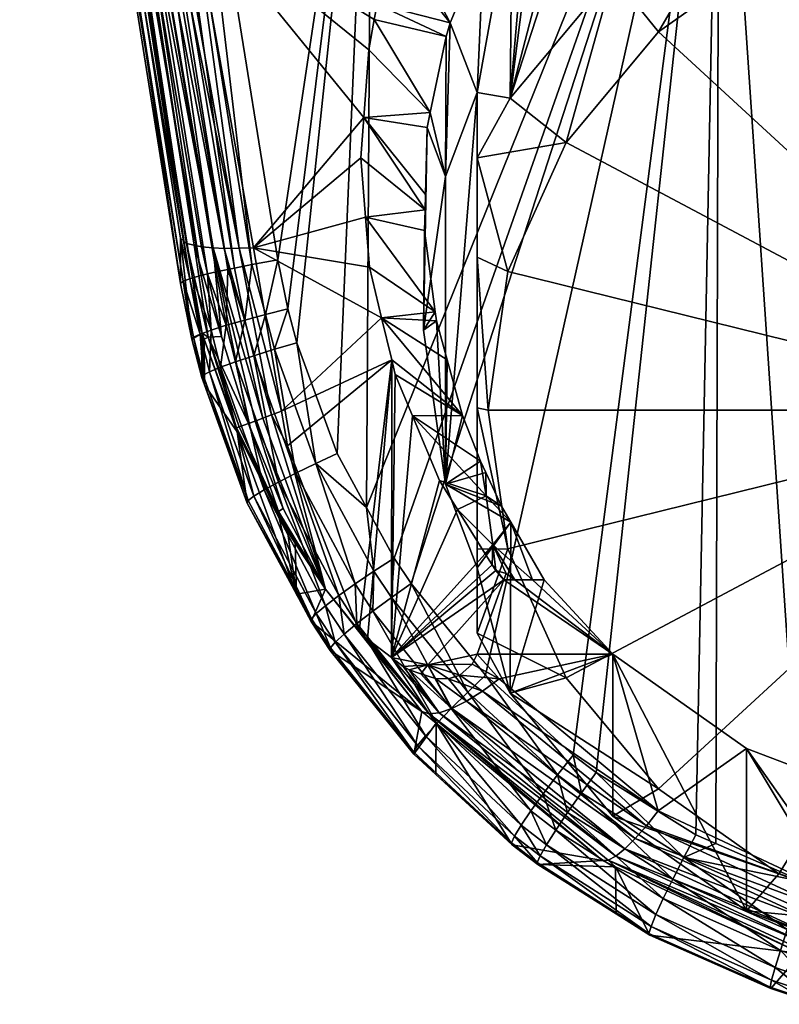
# Model space of a CAD drawing. Extents: x -0.026 to 0.026, y -0.12 to 0.025.
# Tile 1 of 171: x -0.019 to -0.005, y -0.119 to -0.101. Entities that reach past the tile are written whole.
import ezdxf

# ---------------------------------------------------------------- set-up
doc = ezdxf.new("R2010")
doc.units = 0
doc.layers.add('mesh', color=7, linetype='CONTINUOUS')

msp = doc.modelspace()

# ---------------------------------------------------------------- meshes
at = {"layer": 'mesh'}
mesh = msp.add_polyface(dxfattribs=at)
corners = [(-0.019099, -0.085529, 0.061211), (-0.017592, -0.095324, 0.062783), (-0.017389, -0.095357, 0.062515), (-0.019249, -0.085492, 0.061493), (-0.017159, -0.095393, 0.062275), (-0.017286, -0.093163, 0.061703), (-0.018717, -0.085626, 0.060708), (-0.016883, -0.095427, 0.062062), (-0.016384, -0.098234, 0.062508), (-0.018921, -0.085574, 0.060948), (-0.016259, -0.105105, 0.064982), (-0.017764, -0.095294, 0.063075), (-0.019367, -0.085465, 0.061791), (-0.018469, -0.090176, 0.075963), (-0.016126, -0.105671, 0.076814), (-0.018746, -0.090244, 0.075557), (-0.017665, -0.090022, 0.076508), (-0.015505, -0.105529, 0.077377), (-0.018102, -0.090101, 0.076286), (-0.016573, -0.093759, 0.076866), (-0.017187, -0.089944, 0.076615), (-0.019495, -0.085434, 0.062725), (-0.018964, -0.09034, 0.074602), (-0.019034, -0.088879, 0.063302), (-0.012959, -0.093747, 0.077182), (-0.014703, -0.105375, 0.077632), (-0.016298, -0.084232, 0.058219), (-0.012472, -0.084862, 0.056), (-0.008695, -0.093567, 0.057084), (-0.008565, -0.093466, 0.057013), (-0.009799, -0.094716, 0.057838), (-0.01021, -0.095144, 0.058118), (-0.010866, -0.096086, 0.05868), (-0.011348, -0.096778, 0.059093), (-0.011741, -0.097585, 0.059518), (-0.012258, -0.098648, 0.060077), (-0.01256, -0.09922, 0.060397), (-0.008997, -0.097014, 0.058532), (-0.009815, -0.097843, 0.059069), (-0.010028, -0.098163, 0.059251), (-0.010355, -0.098654, 0.059529), (-0.016396, -0.105072, 0.065314), (-0.019452, -0.085446, 0.062099), (-0.018915, -0.0903, 0.075094), (-0.016458, -0.105773, 0.076111), (-0.015188, -0.105464, 0.077533)]
mesh.append_faces([[corners[k] for k in face] for face in [(0, 1, 2, 2), (0, 3, 1, 1), (4, 5, 6, 6), (4, 7, 5, 5), (8, 7, 4, 4), (2, 4, 9, 9), (10, 11, 12, 12), (3, 11, 1, 1), (3, 12, 11, 11), (13, 14, 15, 15), (16, 17, 18, 18), (19, 16, 20, 20), (21, 22, 23, 23), (24, 19, 20, 20), (25, 19, 24, 24), (5, 7, 26, 26), (27, 28, 29, 29), (27, 30, 28, 28), (27, 31, 30, 30), (32, 31, 27, 27), (27, 33, 32, 32), (27, 34, 33, 33), (35, 34, 27, 27), (8, 26, 7, 7), (36, 27, 8, 8), (36, 35, 27, 27), (31, 37, 30, 30), (32, 38, 31, 31), (33, 39, 32, 32), (34, 40, 33, 33), (41, 42, 23, 23), (41, 12, 42, 42), (43, 44, 22, 22), (19, 45, 16, 16)]])
mesh = msp.add_polyface(dxfattribs=at)
corners = [(-0.015747, -0.106801, 0.06481), (-0.016118, -0.105138, 0.064647), (-0.016259, -0.105105, 0.064982), (-0.017389, -0.095357, 0.062515), (-0.015697, -0.105166, 0.06407), (-0.015418, -0.105159, 0.063832), (-0.017592, -0.095324, 0.062783), (-0.017159, -0.095393, 0.062275), (-0.016279, -0.098825, 0.062601), (-0.016384, -0.098234, 0.062508), (-0.015153, -0.105153, 0.063606), (-0.017764, -0.095294, 0.063075), (-0.015904, -0.105152, 0.064354), (-0.018915, -0.0903, 0.075094), (-0.018746, -0.090244, 0.075557), (-0.016336, -0.105731, 0.076446), (-0.016287, -0.105714, 0.07658), (-0.016126, -0.105671, 0.076814), (-0.018469, -0.090176, 0.075963), (-0.016006, -0.105639, 0.07699), (-0.015845, -0.105603, 0.077129), (-0.018102, -0.090101, 0.076286), (-0.015631, -0.105554, 0.077314), (-0.015505, -0.105529, 0.077377), (-0.019034, -0.088879, 0.063302), (-0.016508, -0.105814, 0.075612), (-0.016508, -0.104973, 0.066003), (-0.018964, -0.09034, 0.074602), (-0.012959, -0.093747, 0.077182), (-0.014516, -0.106289, 0.077694), (-0.014703, -0.105375, 0.077632), (-0.014352, -0.106916, 0.077739), (-0.01256, -0.09922, 0.060397), (-0.012912, -0.100915, 0.061072), (-0.012858, -0.100626, 0.06096), (-0.013108, -0.102731, 0.061698), (-0.013075, -0.104587, 0.062208), (-0.013164, -0.10348, 0.061943), (-0.016107, -0.106741, 0.066045), (-0.016396, -0.105072, 0.065314), (-0.015994, -0.106811, 0.065416), (-0.019367, -0.085465, 0.061791), (-0.016458, -0.105773, 0.076111), (-0.017665, -0.090022, 0.076508), (-0.015188, -0.105464, 0.077533), (-0.016573, -0.093759, 0.076866)]
mesh.append_faces([[corners[k] for k in face] for face in [(0, 1, 2, 2), (3, 4, 5, 5), (3, 6, 4, 4), (7, 8, 9, 9), (5, 7, 3, 3), (5, 8, 7, 7), (10, 8, 5, 5), (1, 11, 2, 2), (1, 12, 11, 11), (6, 12, 4, 4), (6, 11, 12, 12), (13, 14, 15, 15), (14, 16, 15, 15), (14, 17, 16, 16), (18, 19, 17, 17), (20, 19, 18, 18), (18, 21, 20, 20), (21, 22, 20, 20), (21, 23, 22, 22), (24, 25, 26, 26), (24, 27, 25, 25), (28, 29, 30, 30), (28, 31, 29, 29), (9, 8, 32, 32), (33, 34, 8, 8), (10, 35, 8, 8), (36, 37, 10, 10), (38, 39, 26, 26), (40, 2, 39, 39), (39, 24, 26, 26), (2, 41, 39, 39), (42, 25, 27, 27), (15, 42, 13, 13), (43, 44, 23, 23), (30, 44, 45, 45)]])
mesh = msp.add_polyface(dxfattribs=at)
corners = [(-0.012959, -0.093747, 0.077182), (-0.013599, -0.108976, 0.077902), (-0.014352, -0.106916, 0.077739), (-0.016279, -0.098825, 0.062601), (-0.012561, -0.099646, 0.060523), (-0.01256, -0.09922, 0.060397), (-0.012858, -0.100626, 0.06096), (-0.013015, -0.101476, 0.061289), (-0.012912, -0.100915, 0.061072), (-0.013108, -0.102731, 0.061698), (-0.015153, -0.105153, 0.063606), (-0.013164, -0.10348, 0.061943), (-0.013001, -0.105511, 0.06243), (-0.013075, -0.104587, 0.062208), (-0.01193, -0.102918, 0.061474), (-0.011873, -0.102643, 0.061366), (-0.011578, -0.101231, 0.060814), (-0.011962, -0.104163, 0.061852), (-0.01197, -0.104449, 0.061939), (-0.01198, -0.104833, 0.062055), (-0.011782, -0.106343, 0.062395), (-0.011591, -0.103827, 0.054693), (-0.012, -0.106686, 0.055907), (-0.011591, -0.109545, 0.05712), (-0.011, -0.102271, 0.054033), (-0.012426, -0.0992, 0.060323), (-0.012258, -0.098648, 0.060077), (-0.011504, -0.100974, 0.060705), (-0.010879, -0.099476, 0.059986), (-0.011741, -0.097585, 0.059518)]
mesh.append_faces([[corners[k] for k in face] for face in [(0, 1, 2, 2), (3, 4, 5, 5), (3, 6, 4, 4), (3, 7, 8, 8), (3, 9, 7, 7), (10, 11, 9, 9), (10, 12, 13, 13), (9, 14, 15, 15), (15, 7, 9, 9), (15, 8, 7, 7), (16, 8, 15, 15), (16, 6, 8, 8), (9, 17, 14, 14), (9, 18, 17, 17), (11, 18, 9, 9), (11, 13, 18, 18), (13, 19, 18, 18), (13, 20, 19, 19), (12, 20, 13, 13), (21, 16, 15, 15), (14, 21, 15, 15), (14, 22, 21, 21), (17, 22, 14, 14), (22, 18, 19, 19), (23, 24, 21, 21), (5, 4, 25, 25), (25, 26, 5, 5), (25, 27, 28, 28), (26, 28, 29, 29), (26, 25, 28, 28), (27, 6, 16, 16), (27, 4, 6, 6), (27, 25, 4, 4), (21, 27, 16, 16), (24, 27, 21, 21)]])
mesh = msp.add_polyface(dxfattribs=at)
corners = [(-0.01292, -0.11116, 0.078012), (-0.013056, -0.109974, 0.077992), (-0.012545, -0.110915, 0.078077), (-0.013997, -0.109159, 0.077832), (-0.013599, -0.108976, 0.077902), (-0.013268, -0.111397, 0.077848), (-0.013572, -0.111614, 0.077594), (-0.014368, -0.109339, 0.077666), (-0.012959, -0.093747, 0.077182), (-0.006512, -0.093732, 0.077546), (-0.015153, -0.105153, 0.063606), (-0.012776, -0.106452, 0.062576), (-0.013001, -0.105511, 0.06243), (-0.014633, -0.108188, 0.064121), (-0.012587, -0.107236, 0.062698), (-0.011782, -0.106343, 0.062395), (-0.01176, -0.106511, 0.062433), (-0.01156, -0.107233, 0.062543), (-0.010833, -0.109762, 0.062845), (-0.011702, -0.109477, 0.062888), (-0.011365, -0.110014, 0.062888), (-0.012203, -0.108275, 0.062798), (-0.012, -0.106686, 0.055907), (-0.011591, -0.109545, 0.05712), (-0.01198, -0.104833, 0.062055), (-0.011962, -0.104163, 0.061852), (-0.01197, -0.104449, 0.061939), (-0.011591, -0.103827, 0.054693), (-0.011, -0.1111, 0.05778), (-0.011, -0.102271, 0.054033), (-0.014522, -0.108831, 0.06423), (-0.01319, -0.112272, 0.064402), (-0.012595, -0.112761, 0.064224), (-0.012522, -0.107508, 0.062741), (-0.013041, -0.11242, 0.064362), (-0.010851, -0.110836, 0.062888), (-0.011274, -0.108267, 0.062701), (-0.010941, -0.109119, 0.062787)]
mesh.append_faces([[corners[k] for k in face] for face in [(0, 1, 2, 2), (3, 1, 0, 0), (3, 4, 1, 1), (5, 6, 7, 7), (0, 5, 3, 3), (8, 1, 4, 4), (9, 2, 1, 1), (10, 11, 12, 12), (13, 14, 11, 11), (11, 15, 12, 12), (11, 16, 15, 15), (17, 16, 11, 11), (18, 19, 20, 20), (21, 19, 18, 18), (16, 22, 15, 15), (16, 23, 22, 22), (22, 24, 15, 15), (25, 26, 22, 22), (16, 17, 23, 23), (23, 27, 22, 22), (28, 29, 23, 23), (30, 31, 14, 14), (14, 32, 33, 33), (31, 34, 14, 14), (32, 21, 33, 33), (32, 19, 21, 21), (32, 35, 20, 20), (11, 36, 17, 17), (14, 36, 11, 11), (36, 21, 37, 37), (36, 33, 21, 21), (14, 33, 36, 36), (36, 37, 23, 23), (23, 17, 36, 36)]])
mesh = msp.add_polyface(dxfattribs=at)
corners = [(-0.004941, -0.116932, 0.078749), (-0.006512, -0.093732, 0.077546), (-0.000052, -0.093727, 0.077668), (-0.008792, -0.114901, 0.078501), (-0.00922, -0.114576, 0.078463), (-0.006571, -0.116219, 0.07866), (-0.013056, -0.109974, 0.077992), (-0.012959, -0.093747, 0.077182), (-0.012227, -0.111389, 0.078123), (-0.012545, -0.110915, 0.078077), (-0.010866, -0.096086, 0.05868), (-0.010028, -0.098163, 0.059251), (-0.009815, -0.097843, 0.059069), (-0.011348, -0.096778, 0.059093), (-0.010355, -0.098654, 0.059529), (-0.006, -0.098334, 0.048986), (-0.006461, -0.09519, 0.057236), (-0.008485, -0.100089, 0.049731), (-0.010392, -0.102377, 0.050702), (-0.008997, -0.097014, 0.058532), (-0.011, -0.102271, 0.054033), (-0.011, -0.103485, 0.051173), (-0.010432, -0.105597, 0.051317), (-0.011, -0.105325, 0.05157), (-0.009353, -0.1032, 0.050299), (-0.007637, -0.101141, 0.049425), (-0.0054, -0.099561, 0.048754), (-0.003106, -0.09723, 0.048518), (-0.002795, -0.098568, 0.048333), (0, -0.098229, 0.048189), (0, -0.096854, 0.048358), (0, -0.108171, 0.052409), (-0.011, -0.1111, 0.05778), (-0.011741, -0.097585, 0.059518), (-0.010879, -0.099476, 0.059986), (-0.008485, -0.096497, 0.058196), (-0.00781, -0.096014, 0.057848), (-0.011504, -0.100974, 0.060705)]
mesh.append_faces([[corners[k] for k in face] for face in [(0, 1, 2, 2), (3, 4, 1, 1), (0, 5, 1, 1), (1, 6, 7, 7), (8, 9, 1, 1), (10, 11, 12, 12), (13, 14, 11, 11), (15, 16, 17, 17), (18, 19, 12, 12), (20, 21, 18, 18), (18, 14, 20, 20), (18, 11, 14, 14), (12, 11, 18, 18), (22, 21, 23, 23), (24, 21, 22, 22), (24, 18, 21, 21), (24, 17, 18, 18), (25, 17, 24, 24), (25, 15, 17, 17), (26, 15, 25, 25), (26, 27, 15, 15), (28, 27, 26, 26), (29, 30, 28, 28), (31, 28, 26, 26), (31, 29, 28, 28), (31, 25, 24, 24), (26, 25, 31, 31), (23, 21, 20, 20), (32, 23, 20, 20), (33, 34, 14, 14), (18, 35, 19, 19), (17, 35, 18, 18), (36, 35, 17, 17), (20, 34, 37, 37), (20, 14, 34, 34)]])
mesh = msp.add_polyface(dxfattribs=at)
corners = [(-0.004941, -0.116932, 0.078749), (-0.000052, -0.093727, 0.077668), (-0.004389, -0.117115, 0.078773), (-0.006512, -0.093732, 0.077546), (-0.010845, -0.113089, 0.078298), (-0.012227, -0.111389, 0.078123), (-0.00922, -0.114576, 0.078463), (-0.006945, -0.116056, 0.078639), (-0.008792, -0.114901, 0.078501), (-0.006571, -0.116219, 0.07866), (-0.010941, -0.109119, 0.062787), (-0.010833, -0.109762, 0.062845), (-0.010843, -0.10933, 0.0628), (-0.012203, -0.108275, 0.062798), (-0.010552, -0.10995, 0.062841), (-0.010712, -0.110672, 0.062889), (-0.011365, -0.110014, 0.062888), (-0.010851, -0.110836, 0.062888), (-0.011591, -0.109545, 0.05712), (-0.0108, -0.108171, 0.052409), (-0.011, -0.108125, 0.052515), (-0.010432, -0.110744, 0.053501), (-0.011, -0.105325, 0.05157), (-0.010432, -0.105597, 0.051317), (-0.011, -0.110751, 0.053873), (0, -0.108171, 0.052409), (-0.009353, -0.1032, 0.050299), (-0.009353, -0.113141, 0.054519), (-0.007637, -0.1152, 0.055393), (-0.011, -0.1111, 0.05778), (-0.010379, -0.110249, 0.062847), (-0.009972, -0.111319, 0.06287), (-0.009757, -0.111319, 0.06287), (-0.010305, -0.111319, 0.06287), (-0.010461, -0.111203, 0.062877), (-0.010656, -0.111145, 0.062888), (-0.010507, -0.111319, 0.062871), (-0.010721, -0.111042, 0.062888)]
mesh.append_faces([[corners[k] for k in face] for face in [(0, 1, 2, 2), (3, 4, 5, 5), (3, 6, 4, 4), (3, 7, 8, 8), (3, 9, 7, 7), (10, 11, 12, 12), (10, 13, 11, 11), (14, 12, 11, 11), (15, 16, 17, 17), (11, 16, 15, 15), (18, 12, 14, 14), (18, 10, 12, 12), (19, 20, 21, 21), (19, 22, 20, 20), (23, 22, 19, 19), (20, 24, 21, 21), (25, 26, 23, 23), (25, 19, 21, 21), (23, 19, 25, 25), (27, 28, 25, 25), (29, 20, 22, 22), (24, 20, 29, 29), (30, 31, 32, 32), (30, 15, 31, 31), (30, 11, 15, 15), (14, 11, 30, 30), (15, 33, 31, 31), (15, 34, 33, 33), (35, 34, 15, 15), (35, 36, 34, 34), (15, 37, 35, 35), (37, 36, 35, 35), (15, 17, 37, 37), (18, 14, 30, 30), (30, 29, 18, 18)]])
mesh = msp.add_polyface(dxfattribs=at)
corners = [(-0.00492, -0.118214, 0.066657), (-0.001113, -0.118819, 0.066597), (-0.004837, -0.118105, 0.066315), (-0.00109, -0.118635, 0.066287), (-0.004739, -0.117936, 0.066003), (-0.001065, -0.118399, 0.066016), (-0.00463, -0.117714, 0.065731), (0.002525, -0.118225, 0.065943), (-0.001038, -0.118118, 0.065792), (-0.004512, -0.117445, 0.065508), (0.002461, -0.117947, 0.065719), (-0.00101, -0.117801, 0.065622), (-0.00439, -0.11714, 0.065341), (-0.004389, -0.117115, 0.078773), (-0.002354, -0.11808, 0.0788), (-0.004531, -0.117575, 0.078734), (-0.00228, -0.117602, 0.078836), (-0.000114, -0.118262, 0.078824), (-0.004662, -0.118013, 0.078581), (-0.002481, -0.118943, 0.078389), (-0.004774, -0.118406, 0.078322), (-0.002422, -0.118536, 0.078648), (-0.000118, -0.118725, 0.078673), (-0.000052, -0.093727, 0.077668), (-0.003106, -0.115558, 0.06467), (0, -0.115935, 0.06483), (-0.006, -0.114455, 0.064201), (-0.003106, -0.11857, 0.057575), (0, -0.118946, 0.057735), (-0.002795, -0.117773, 0.056485), (0, -0.118112, 0.056628), (-0.006, -0.117466, 0.057107), (-0.0054, -0.11678, 0.056063), (0, -0.108171, 0.052409), (-0.007637, -0.1152, 0.055393), (-0.000052, -0.117776, 0.078859)]
mesh.append_faces([[corners[k] for k in face] for face in [(0, 1, 2, 2), (2, 3, 4, 4), (1, 3, 2, 2), (4, 5, 6, 6), (3, 5, 4, 4), (3, 7, 5, 5), (6, 8, 9, 9), (5, 8, 6, 6), (5, 10, 8, 8), (11, 9, 8, 8), (12, 9, 11, 11), (13, 14, 15, 15), (16, 14, 13, 13), (16, 17, 14, 14), (18, 19, 20, 20), (21, 19, 18, 18), (15, 21, 18, 18), (14, 21, 15, 15), (14, 22, 21, 21), (17, 22, 14, 14), (23, 16, 13, 13), (24, 11, 25, 25), (24, 12, 11, 11), (26, 12, 24, 24), (24, 27, 26, 26), (24, 28, 27, 27), (25, 28, 24, 24), (29, 27, 30, 30), (29, 31, 27, 27), (32, 31, 29, 29), (29, 30, 33, 33), (33, 32, 29, 29), (33, 34, 32, 32), (16, 35, 17, 17), (23, 35, 16, 16)]])
mesh = msp.add_polyface(dxfattribs=at)
corners = [(-0.015248, -0.10842, 0.064839), (-0.015904, -0.105152, 0.064354), (-0.015747, -0.106801, 0.06481), (-0.016259, -0.105105, 0.064982), (-0.015994, -0.106811, 0.065416), (-0.016118, -0.105138, 0.064647), (-0.015418, -0.105159, 0.063832), (-0.014633, -0.108188, 0.064121), (-0.015153, -0.105153, 0.063606), (-0.015697, -0.105166, 0.06407), (-0.01482, -0.108257, 0.064272), (-0.014981, -0.108319, 0.064441), (-0.015125, -0.108374, 0.06463), (-0.016146, -0.106755, 0.076508), (-0.016336, -0.105731, 0.076446), (-0.016287, -0.105714, 0.07658), (-0.016126, -0.105671, 0.076814), (-0.015941, -0.106681, 0.076883), (-0.01566, -0.106593, 0.077202), (-0.015845, -0.105603, 0.077129), (-0.015631, -0.105554, 0.077314), (-0.016006, -0.105639, 0.07699), (-0.015318, -0.106495, 0.077451), (-0.015505, -0.105529, 0.077377), (-0.014764, -0.107038, 0.077664), (-0.014516, -0.106289, 0.077694), (-0.014352, -0.106916, 0.077739), (-0.014931, -0.106392, 0.077618), (-0.014703, -0.105375, 0.077632), (-0.015489, -0.107272, 0.077248), (-0.015149, -0.107158, 0.077498), (-0.016298, -0.10685, 0.075663), (-0.016508, -0.104973, 0.066003), (-0.016508, -0.105814, 0.075612), (-0.012776, -0.106452, 0.062576), (-0.016107, -0.106741, 0.066045), (-0.016396, -0.105072, 0.065314), (-0.016068, -0.106851, 0.066027), (-0.016458, -0.105773, 0.076111), (-0.015188, -0.105464, 0.077533), (-0.016267, -0.106813, 0.076095)]
mesh.append_faces([[corners[k] for k in face] for face in [(0, 1, 2, 2), (2, 3, 4, 4), (1, 5, 2, 2), (6, 7, 8, 8), (9, 10, 6, 6), (1, 11, 9, 9), (0, 12, 1, 1), (13, 14, 15, 15), (15, 16, 17, 17), (18, 19, 20, 20), (18, 21, 19, 19), (22, 20, 23, 23), (24, 25, 26, 26), (27, 25, 24, 24), (27, 28, 25, 25), (17, 13, 15, 15), (22, 18, 20, 20), (22, 29, 18, 18), (17, 21, 18, 18), (16, 21, 17, 17), (27, 30, 22, 22), (24, 30, 27, 27), (31, 32, 33, 33), (7, 34, 8, 8), (35, 4, 36, 36), (35, 37, 4, 4), (13, 38, 14, 14), (22, 23, 39, 39), (39, 28, 27, 27), (31, 38, 40, 40), (33, 38, 31, 31), (40, 38, 13, 13), (27, 22, 39, 39), (31, 35, 32, 32)]])
mesh = msp.add_polyface(dxfattribs=at)
corners = [(-0.015248, -0.10842, 0.064839), (-0.015747, -0.106801, 0.06481), (-0.015994, -0.106811, 0.065416), (-0.01482, -0.108257, 0.064272), (-0.014522, -0.108831, 0.06423), (-0.014633, -0.108188, 0.064121), (-0.015418, -0.105159, 0.063832), (-0.015697, -0.105166, 0.06407), (-0.014981, -0.108319, 0.064441), (-0.015904, -0.105152, 0.064354), (-0.015125, -0.108374, 0.06463), (-0.015469, -0.108495, 0.065528), (-0.016068, -0.106851, 0.066027), (-0.015421, -0.108481, 0.065293), (-0.014764, -0.107038, 0.077664), (-0.014352, -0.106916, 0.077739), (-0.013997, -0.109159, 0.077832), (-0.016114, -0.107561, 0.075701), (-0.016086, -0.107522, 0.076134), (-0.016065, -0.107697, 0.075709), (-0.016267, -0.106813, 0.076095), (-0.016298, -0.10685, 0.075663), (-0.013599, -0.108976, 0.077902), (-0.015941, -0.106681, 0.076883), (-0.015969, -0.107458, 0.07655), (-0.016146, -0.106755, 0.076508), (-0.015766, -0.107373, 0.076927), (-0.015147, -0.109767, 0.076704), (-0.014957, -0.10965, 0.077088), (-0.015149, -0.107158, 0.077498), (-0.015489, -0.107272, 0.077248), (-0.015318, -0.106495, 0.077451), (-0.014693, -0.109505, 0.077414), (-0.014368, -0.109339, 0.077666), (-0.015252, -0.10985, 0.07628), (-0.01566, -0.106593, 0.077202), (-0.012587, -0.107236, 0.062698), (-0.01546, -0.108569, 0.065741), (-0.016107, -0.106741, 0.066045), (-0.015269, -0.109895, 0.075839)]
mesh.append_faces([[corners[k] for k in face] for face in [(0, 1, 2, 2), (3, 4, 5, 5), (6, 3, 5, 5), (7, 8, 3, 3), (9, 10, 8, 8), (11, 2, 12, 12), (13, 2, 11, 11), (13, 0, 2, 2), (14, 15, 16, 16), (17, 18, 19, 19), (17, 20, 18, 18), (21, 20, 17, 17), (15, 22, 16, 16), (23, 24, 25, 25), (26, 24, 23, 23), (26, 27, 24, 24), (28, 27, 26, 26), (29, 30, 31, 31), (29, 32, 30, 30), (33, 32, 29, 29), (18, 24, 34, 34), (18, 25, 24, 24), (20, 25, 18, 18), (26, 30, 28, 28), (26, 35, 30, 30), (23, 35, 26, 26), (14, 33, 29, 29), (16, 33, 14, 14), (4, 36, 5, 5), (11, 12, 37, 37), (17, 38, 21, 21), (19, 38, 17, 17), (19, 12, 38, 38), (19, 37, 12, 12), (39, 37, 19, 19)]])
mesh = msp.add_polyface(dxfattribs=at)
corners = [(-0.01482, -0.108257, 0.064272), (-0.014981, -0.108319, 0.064441), (-0.013818, -0.111496, 0.064542), (-0.014688, -0.110051, 0.064985), (-0.01471, -0.110069, 0.065111), (-0.01438, -0.110637, 0.064978), (-0.014523, -0.110419, 0.065088), (-0.014702, -0.110065, 0.065213), (-0.015469, -0.108495, 0.065528), (-0.015421, -0.108481, 0.065293), (-0.014605, -0.109993, 0.064743), (-0.015125, -0.108374, 0.06463), (-0.014522, -0.108831, 0.06423), (-0.015248, -0.10842, 0.064839), (-0.015269, -0.109895, 0.075839), (-0.015252, -0.10985, 0.07628), (-0.01408, -0.112047, 0.07644), (-0.016065, -0.107697, 0.075709), (-0.016086, -0.107522, 0.076134), (-0.014957, -0.10965, 0.077088), (-0.013989, -0.111948, 0.076871), (-0.015147, -0.109767, 0.076704), (-0.013816, -0.111801, 0.077263), (-0.014368, -0.109339, 0.077666), (-0.013572, -0.111614, 0.077594), (-0.014693, -0.109505, 0.077414), (-0.015969, -0.107458, 0.07655), (-0.015489, -0.107272, 0.077248), (-0.013997, -0.109159, 0.077832), (-0.013268, -0.111397, 0.077848), (-0.014359, -0.111586, 0.075955), (-0.01546, -0.108569, 0.065741), (-0.01319, -0.112272, 0.064402)]
mesh.append_faces([[corners[k] for k in face] for face in [(0, 1, 2, 2), (2, 3, 4, 4), (4, 5, 2, 2), (4, 6, 5, 5), (7, 6, 4, 4), (8, 3, 9, 9), (8, 4, 3, 3), (10, 2, 11, 11), (0, 2, 12, 12), (2, 1, 11, 11), (13, 10, 11, 11), (3, 13, 9, 9), (3, 10, 13, 13), (2, 10, 3, 3), (14, 15, 16, 16), (17, 15, 14, 14), (17, 18, 15, 15), (19, 20, 21, 21), (22, 20, 19, 19), (23, 24, 25, 25), (15, 21, 16, 16), (15, 26, 21, 21), (22, 25, 24, 24), (19, 25, 22, 22), (19, 27, 25, 25), (28, 29, 23, 23), (6, 7, 30, 30), (30, 5, 6, 6), (30, 2, 5, 5), (31, 4, 8, 8), (31, 7, 4, 4), (30, 31, 14, 14), (30, 7, 31, 31), (2, 32, 12, 12)]])
mesh = msp.add_polyface(dxfattribs=at)
corners = [(-0.015269, -0.109895, 0.075839), (-0.01408, -0.112047, 0.07644), (-0.014359, -0.111586, 0.075955), (-0.014086, -0.112093, 0.07599), (-0.01373, -0.11263, 0.07603), (-0.013727, -0.112584, 0.076482), (-0.012177, -0.114557, 0.076184), (-0.012595, -0.111648, 0.078059), (-0.012545, -0.110915, 0.078077), (-0.012227, -0.111389, 0.078123), (-0.01292, -0.11116, 0.078012), (-0.013816, -0.111801, 0.077263), (-0.013639, -0.112481, 0.076916), (-0.013989, -0.111948, 0.076871), (-0.013472, -0.112327, 0.077309), (-0.012111, -0.114399, 0.077086), (-0.013268, -0.111397, 0.077848), (-0.013233, -0.11213, 0.077641), (-0.013572, -0.111614, 0.077594), (-0.012936, -0.1119, 0.077896), (-0.011752, -0.113986, 0.077822), (-0.011485, -0.113709, 0.078078), (-0.015147, -0.109767, 0.076704), (-0.011964, -0.11422, 0.077486), (-0.013818, -0.111496, 0.064542), (-0.012028, -0.113767, 0.065372), (-0.011917, -0.112898, 0.063924), (-0.012375, -0.112929, 0.064156), (-0.012264, -0.112989, 0.064118), (-0.011709, -0.11379, 0.064618), (-0.012595, -0.112761, 0.064224), (-0.011896, -0.113809, 0.064984), (-0.013041, -0.11242, 0.064362), (-0.01319, -0.112272, 0.064402), (-0.012587, -0.107236, 0.062698), (-0.011365, -0.110014, 0.062888), (-0.011702, -0.109477, 0.062888)]
mesh.append_faces([[corners[k] for k in face] for face in [(0, 1, 2, 2), (1, 3, 2, 2), (1, 4, 3, 3), (5, 4, 1, 1), (5, 6, 4, 4), (7, 8, 9, 9), (10, 8, 7, 7), (11, 12, 13, 13), (14, 12, 11, 11), (14, 15, 12, 12), (16, 17, 18, 18), (19, 17, 16, 16), (19, 20, 17, 17), (21, 20, 19, 19), (5, 13, 12, 12), (1, 13, 5, 5), (1, 22, 13, 13), (14, 17, 23, 23), (14, 18, 17, 17), (11, 18, 14, 14), (10, 19, 16, 16), (7, 19, 10, 10), (7, 21, 19, 19), (3, 24, 2, 2), (3, 25, 24, 24), (4, 25, 3, 3), (26, 27, 28, 28), (29, 27, 30, 30), (31, 32, 33, 33), (31, 30, 32, 32), (24, 25, 33, 33), (34, 32, 30, 30), (35, 36, 30, 30), (26, 30, 27, 27)]])
mesh = msp.add_polyface(dxfattribs=at)
corners = [(-0.008571, -0.116525, 0.066015), (-0.008677, -0.116536, 0.066385), (-0.008432, -0.116651, 0.066427), (-0.004837, -0.118105, 0.066315), (-0.00843, -0.116451, 0.065664), (-0.00492, -0.118214, 0.066657), (-0.004739, -0.117936, 0.066003), (-0.00826, -0.116316, 0.065346), (-0.00463, -0.117714, 0.065731), (-0.008067, -0.116127, 0.065071), (-0.004512, -0.117445, 0.065508), (-0.007858, -0.11589, 0.064851), (-0.00439, -0.11714, 0.065341), (-0.007641, -0.115613, 0.064693), (-0.010904, -0.11339, 0.063796), (-0.009068, -0.115279, 0.07845), (-0.008792, -0.114901, 0.078501), (-0.007167, -0.116476, 0.078595), (-0.006571, -0.116219, 0.07866), (-0.004941, -0.116932, 0.078749), (-0.006945, -0.116056, 0.078639), (-0.005101, -0.117385, 0.078709), (-0.004531, -0.117575, 0.078734), (-0.004389, -0.117115, 0.078773), (-0.007371, -0.116878, 0.078439), (-0.007547, -0.117239, 0.078181), (-0.009323, -0.115642, 0.078292), (-0.007684, -0.117538, 0.077836), (-0.009543, -0.11597, 0.078035), (-0.009716, -0.116243, 0.077693), (-0.005248, -0.117817, 0.078556), (-0.007799, -0.117918, 0.076489), (-0.004985, -0.118261, 0.067016), (-0.006, -0.114455, 0.064201), (-0.008485, -0.112699, 0.063456), (-0.010592, -0.113162, 0.063653), (-0.006, -0.117466, 0.057107), (-0.008485, -0.115711, 0.056362), (-0.003106, -0.11857, 0.057575), (-0.0054, -0.11678, 0.056063), (-0.007637, -0.1152, 0.055393), (0, -0.108171, 0.052409), (-0.010432, -0.110744, 0.053501), (-0.009353, -0.113141, 0.054519)]
mesh.append_faces([[corners[k] for k in face] for face in [(0, 1, 2, 2), (0, 3, 4, 4), (5, 3, 0, 0), (4, 6, 7, 7), (3, 6, 4, 4), (7, 8, 9, 9), (6, 8, 7, 7), (9, 10, 11, 11), (8, 10, 9, 9), (12, 11, 10, 10), (13, 11, 12, 12), (13, 14, 11, 11), (15, 16, 17, 17), (17, 18, 19, 19), (17, 20, 18, 18), (16, 20, 17, 17), (19, 21, 17, 17), (19, 22, 21, 21), (23, 22, 19, 19), (24, 25, 26, 26), (27, 28, 25, 25), (29, 28, 27, 27), (17, 24, 15, 15), (17, 30, 24, 24), (21, 30, 17, 17), (31, 32, 2, 2), (33, 13, 12, 12), (34, 13, 33, 33), (34, 35, 13, 13), (34, 36, 37, 37), (33, 36, 34, 34), (33, 38, 36, 36), (39, 37, 36, 36), (40, 37, 39, 39), (41, 42, 43, 43)]])
mesh = msp.add_polyface(dxfattribs=at)
corners = [(-0.011474, -0.113711, 0.064289), (-0.012048, -0.113069, 0.064035), (-0.012264, -0.112989, 0.064118), (-0.011177, -0.113405, 0.07824), (-0.012227, -0.111389, 0.078123), (-0.010845, -0.113089, 0.078298), (-0.012595, -0.111648, 0.078059), (-0.011485, -0.113709, 0.078078), (-0.009757, -0.111319, 0.06287), (-0.009972, -0.111319, 0.06287), (-0.008485, -0.112699, 0.063456), (-0.011005, -0.112699, 0.063456), (-0.010592, -0.113162, 0.063653), (-0.011917, -0.112898, 0.063924), (-0.010392, -0.113423, 0.055391), (-0.011, -0.112314, 0.05492), (-0.011, -0.1111, 0.05778), (-0.009353, -0.113141, 0.054519), (-0.010432, -0.110744, 0.053501), (-0.011, -0.110751, 0.053873), (-0.011096, -0.112885, 0.063546), (-0.011202, -0.113576, 0.064011), (-0.011535, -0.113158, 0.063817), (-0.011775, -0.113154, 0.063927), (-0.010904, -0.11339, 0.063796), (-0.011323, -0.113094, 0.063703), (-0.010507, -0.111319, 0.062871), (-0.010305, -0.111319, 0.06287), (-0.012595, -0.112761, 0.064224), (-0.010721, -0.111042, 0.062888), (-0.010851, -0.110836, 0.062888), (-0.010656, -0.111145, 0.062888), (-0.010461, -0.111203, 0.062877), (-0.010379, -0.110249, 0.062847)]
mesh.append_faces([[corners[k] for k in face] for face in [(0, 1, 2, 2), (3, 4, 5, 5), (6, 4, 3, 3), (3, 7, 6, 6), (8, 9, 10, 10), (11, 12, 10, 10), (2, 1, 13, 13), (14, 15, 16, 16), (8, 10, 14, 14), (17, 15, 14, 14), (18, 15, 17, 17), (18, 19, 15, 15), (16, 15, 19, 19), (12, 11, 20, 20), (21, 22, 23, 23), (24, 25, 22, 22), (0, 23, 1, 1), (12, 25, 24, 24), (20, 25, 12, 12), (10, 26, 11, 11), (10, 27, 26, 26), (10, 9, 27, 27), (28, 29, 30, 30), (31, 29, 28, 28), (28, 26, 31, 31), (20, 11, 13, 13), (13, 25, 20, 20), (13, 22, 25, 25), (23, 22, 13, 13), (13, 1, 23, 23), (13, 26, 28, 28), (11, 26, 13, 13), (32, 26, 27, 27), (33, 14, 16, 16), (8, 14, 33, 33)]])
mesh = msp.add_polyface(dxfattribs=at)
corners = [(-0.012264, -0.112989, 0.064118), (-0.012375, -0.112929, 0.064156), (-0.011709, -0.11379, 0.064618), (-0.012028, -0.113767, 0.065372), (-0.011764, -0.113985, 0.065452), (-0.011896, -0.113809, 0.064984), (-0.00843, -0.116451, 0.065664), (-0.011474, -0.113711, 0.064289), (-0.00826, -0.116316, 0.065346), (-0.008067, -0.116127, 0.065071), (-0.011202, -0.113576, 0.064011), (-0.012183, -0.114513, 0.076644), (-0.012177, -0.114557, 0.076184), (-0.013727, -0.112584, 0.076482), (-0.011768, -0.114935, 0.076217), (-0.010365, -0.116203, 0.076799), (-0.010354, -0.116241, 0.076331), (-0.011177, -0.113405, 0.07824), (-0.010845, -0.113089, 0.078298), (-0.009508, -0.114943, 0.078411), (-0.011964, -0.11422, 0.077486), (-0.012111, -0.114399, 0.077086), (-0.013472, -0.112327, 0.077309), (-0.010308, -0.11608, 0.077248), (-0.010186, -0.11588, 0.077654), (-0.011485, -0.113709, 0.078078), (-0.010005, -0.115613, 0.077995), (-0.011752, -0.113986, 0.077822), (-0.009775, -0.115295, 0.078252), (-0.013639, -0.112481, 0.076916), (-0.013233, -0.11213, 0.077641), (-0.01373, -0.11263, 0.07603), (-0.008677, -0.116536, 0.066385), (-0.01319, -0.112272, 0.064402), (-0.012595, -0.112761, 0.064224), (-0.011775, -0.113154, 0.063927), (-0.010904, -0.11339, 0.063796), (-0.011535, -0.113158, 0.063817)]
mesh.append_faces([[corners[k] for k in face] for face in [(0, 1, 2, 2), (3, 4, 5, 5), (5, 6, 2, 2), (2, 7, 0, 0), (2, 8, 7, 7), (7, 9, 10, 10), (11, 12, 13, 13), (11, 14, 12, 12), (15, 14, 11, 11), (15, 16, 14, 14), (17, 18, 19, 19), (20, 21, 22, 22), (20, 23, 21, 21), (24, 23, 20, 20), (25, 26, 27, 27), (28, 26, 25, 25), (15, 21, 23, 23), (11, 21, 15, 15), (11, 29, 21, 21), (13, 29, 11, 11), (24, 27, 26, 26), (20, 27, 24, 24), (20, 30, 27, 27), (17, 28, 25, 25), (19, 28, 17, 17), (12, 3, 31, 31), (12, 4, 3, 3), (14, 4, 12, 12), (16, 4, 14, 14), (16, 32, 4, 4), (33, 3, 5, 5), (5, 2, 34, 34), (7, 10, 35, 35), (10, 36, 37, 37)]])
mesh = msp.add_polyface(dxfattribs=at)
corners = [(-0.011896, -0.113809, 0.064984), (-0.008677, -0.116536, 0.066385), (-0.008571, -0.116525, 0.066015), (-0.011764, -0.113985, 0.065452), (-0.00843, -0.116451, 0.065664), (-0.00826, -0.116316, 0.065346), (-0.011709, -0.11379, 0.064618), (-0.008067, -0.116127, 0.065071), (-0.011474, -0.113711, 0.064289), (-0.011202, -0.113576, 0.064011), (-0.007858, -0.11589, 0.064851), (-0.010904, -0.11339, 0.063796), (-0.010592, -0.113162, 0.063653), (-0.007641, -0.115613, 0.064693), (-0.009873, -0.11661, 0.076365), (-0.010354, -0.116241, 0.076331), (-0.010365, -0.116203, 0.076799), (-0.009886, -0.116573, 0.076834), (-0.007814, -0.117887, 0.076965), (-0.009068, -0.115279, 0.07845), (-0.00922, -0.114576, 0.078463), (-0.008792, -0.114901, 0.078501), (-0.009508, -0.114943, 0.078411), (-0.010845, -0.113089, 0.078298), (-0.010186, -0.11588, 0.077654), (-0.009833, -0.116448, 0.077285), (-0.010308, -0.11608, 0.077248), (-0.009716, -0.116243, 0.077693), (-0.007774, -0.117758, 0.077422), (-0.007684, -0.117538, 0.077836), (-0.009775, -0.115295, 0.078252), (-0.009543, -0.11597, 0.078035), (-0.010005, -0.115613, 0.077995), (-0.009323, -0.115642, 0.078292), (-0.007547, -0.117239, 0.078181), (-0.007371, -0.116878, 0.078439), (-0.008432, -0.116651, 0.066427), (-0.008424, -0.117524, 0.076452), (-0.008485, -0.112699, 0.063456), (-0.008485, -0.115711, 0.056362), (-0.010392, -0.113423, 0.055391), (-0.007637, -0.1152, 0.055393), (-0.009353, -0.113141, 0.054519)]
mesh.append_faces([[corners[k] for k in face] for face in [(0, 1, 2, 2), (0, 3, 1, 1), (2, 4, 0, 0), (4, 5, 6, 6), (5, 7, 8, 8), (9, 10, 11, 11), (7, 10, 9, 9), (12, 11, 13, 13), (14, 15, 16, 16), (14, 17, 18, 18), (16, 17, 14, 14), (19, 20, 21, 21), (22, 20, 19, 19), (22, 23, 20, 20), (24, 25, 26, 26), (27, 25, 24, 24), (27, 28, 25, 25), (29, 28, 27, 27), (30, 31, 32, 32), (33, 31, 30, 30), (33, 34, 31, 31), (17, 25, 18, 18), (17, 26, 25, 25), (16, 26, 17, 17), (27, 32, 31, 31), (24, 32, 27, 27), (22, 33, 30, 30), (19, 33, 22, 22), (19, 35, 33, 33), (14, 1, 15, 15), (14, 36, 1, 1), (37, 36, 14, 14), (38, 39, 40, 40), (41, 40, 39, 39), (42, 40, 41, 41)]])
mesh = msp.add_polyface(dxfattribs=at)
corners = [(-0.00492, -0.118214, 0.066657), (-0.004985, -0.118261, 0.067016), (-0.004556, -0.118345, 0.067047), (-0.008571, -0.116525, 0.066015), (-0.008432, -0.116651, 0.066427), (-0.009873, -0.11661, 0.076365), (-0.007814, -0.117887, 0.076965), (-0.008424, -0.117524, 0.076452), (-0.007799, -0.117918, 0.076489), (-0.005549, -0.118911, 0.076588), (-0.005562, -0.118887, 0.077069), (-0.004928, -0.119118, 0.076609), (-0.00494, -0.119095, 0.077091), (-0.004559, -0.119204, 0.076618), (-0.007684, -0.117538, 0.077836), (-0.005536, -0.118755, 0.077532), (-0.007774, -0.117758, 0.077422), (-0.005472, -0.118523, 0.077949), (-0.004918, -0.118963, 0.077555), (-0.004861, -0.118728, 0.077974), (-0.007371, -0.116878, 0.078439), (-0.005374, -0.118204, 0.078297), (-0.007547, -0.117239, 0.078181), (-0.005248, -0.117817, 0.078556), (-0.004774, -0.118406, 0.078322), (-0.004662, -0.118013, 0.078581), (-0.009833, -0.116448, 0.077285), (-0.005101, -0.117385, 0.078709), (-0.004531, -0.117575, 0.078734)]
mesh.append_faces([[corners[k] for k in face] for face in [(0, 1, 2, 2), (3, 1, 0, 0), (3, 4, 1, 1), (5, 6, 7, 7), (6, 8, 7, 7), (6, 9, 8, 8), (10, 9, 6, 6), (10, 11, 9, 9), (12, 11, 10, 10), (12, 13, 11, 11), (14, 15, 16, 16), (17, 15, 14, 14), (17, 18, 15, 15), (19, 18, 17, 17), (20, 21, 22, 22), (23, 21, 20, 20), (23, 24, 21, 21), (25, 24, 23, 23), (12, 15, 18, 18), (10, 15, 12, 12), (10, 16, 15, 15), (6, 16, 10, 10), (6, 26, 16, 16), (19, 21, 24, 24), (17, 21, 19, 19), (17, 22, 21, 21), (14, 22, 17, 17), (27, 25, 23, 23), (28, 25, 27, 27), (8, 4, 7, 7), (9, 1, 8, 8), (11, 1, 9, 9), (11, 2, 1, 1), (13, 2, 11, 11)]])

doc.saveas('drawing.dxf')
